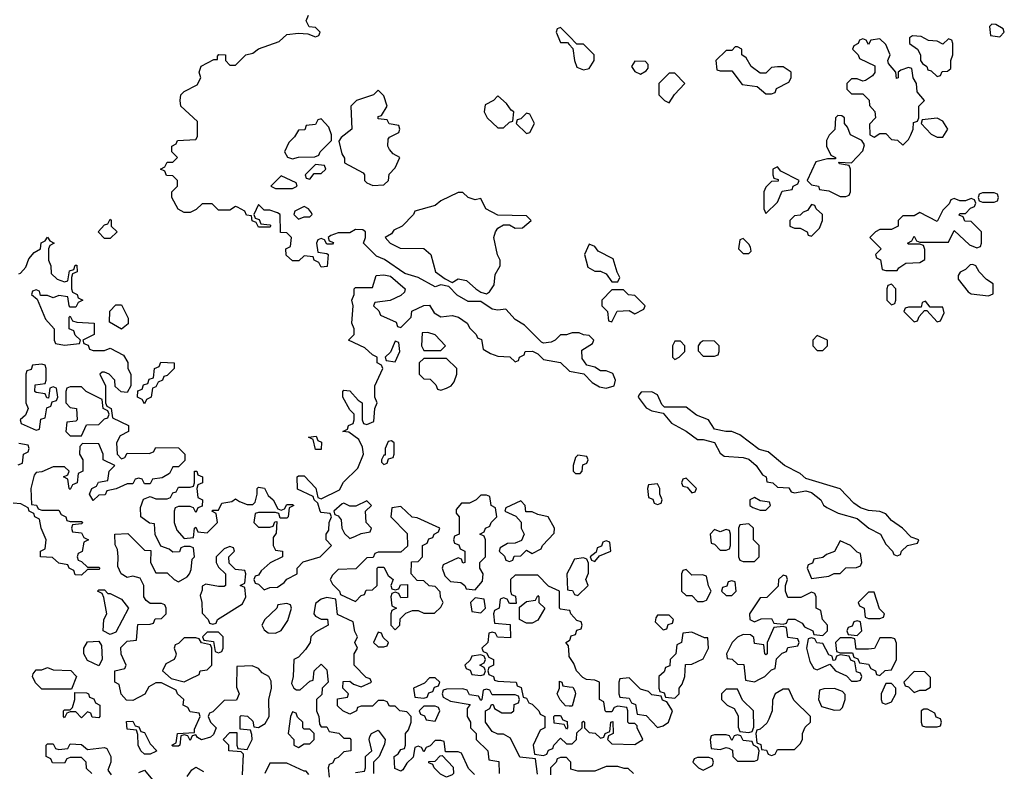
# Model space of a CAD drawing. Header units: inches. Extents: x 2701622 to 2964296, y 496201 to 720542.
# Tile 198 of 256: x 2798073 to 2801526, y 693478 to 696114. Entities that reach past the tile are written whole.
import ezdxf

# ---------------------------------------------------------------- set-up
doc = ezdxf.new("R2010")
doc.units = ezdxf.units.IN
doc.header["$MEASUREMENT"] = 0
doc.layers.add('C7699', color=7, linetype='Continuous')
doc.layers.add('C8609', color=7, linetype='Continuous')

msp = doc.modelspace()

# ---------------------------------------------------------------- linework, layer by layer
at = {"layer": 'C7699', "color": 4, "elevation": 4}
for points in [[(2800000, 695012), (2799990, 695008.7), (2799970, 695008.7), (2799950.7, 694989.3), (2799936.8, 694983.2), (2799910, 694979.3), (2799902.5, 694982.5), (2799842.7, 695042.7), (2799810, 695062), (2799778, 695098), (2799750, 695095.3), (2799730, 695099), (2799690, 695125.2), (2799645.1, 695125.1), (2799607.6, 695147.6), (2799578, 695178), (2799550, 695184), (2799530, 695177.2), (2799470, 695209.3), (2799423.7, 695223.7), (2799352.3, 695272.3), (2799324.5, 695284.5), (2799278, 695330), (2799286, 695350), (2799286, 695370), (2799276.4, 695376.4), (2799250, 695378), (2799230, 695366), (2799190, 695366), (2799163.6, 695356.4), (2799154, 695350), (2799158, 695338), (2799172.7, 695332.7), (2799170, 695326), (2799150, 695326), (2799142, 695342), (2799130, 695346), (2799118, 695342), (2799114, 695330), (2799118, 695298), (2799150, 695294), (2799154, 695290), (2799151.6, 695248.4), (2799130, 695246), (2799122, 695262), (2799106, 695270), (2799102, 695282), (2799070, 695286), (2799052, 695268), (2799030, 695268), (2799007.3, 695287.3), (2799006, 695310), (2799022, 695318), (2799026, 695350), (2799010, 695366), (2798987.3, 695367.3), (2798986, 695430), (2798976.4, 695436.4), (2798950, 695446), (2798930, 695446), (2798910, 695466), (2798894, 695430), (2798898, 695418), (2798912.7, 695412.7), (2798918, 695398), (2798950, 695394), (2798954, 695390), (2798950, 695386), (2798910, 695386), (2798902, 695402), (2798888.4, 695408.4), (2798886, 695426), (2798868, 695428), (2798862, 695442), (2798836.4, 695456.4), (2798830, 695458), (2798810, 695446), (2798770, 695446), (2798747.3, 695467.3), (2798712.7, 695467.3), (2798692, 695448), (2798670, 695438), (2798650, 695438), (2798628.9, 695448.9), (2798606, 695490), (2798606, 695510), (2798626, 695530), (2798626, 695550), (2798610, 695566), (2798587.3, 695567.3), (2798582, 695582), (2798566, 695590), (2798582, 695598), (2798590, 695614), (2798610, 695614), (2798626, 695630), (2798606, 695650), (2798606, 695670), (2798622, 695678), (2798626, 695690), (2798690, 695694), (2798696.4, 695703.6), (2798696.4, 695756.4), (2798638, 695810), (2798635.3, 695830), (2798638, 695850), (2798650, 695862), (2798695.3, 695884.7), (2798708, 695910), (2798702, 695930), (2798708.9, 695951.1), (2798754, 695974), (2798766, 695974), (2798766, 695986), (2798771.6, 695991.6), (2798794, 695990), (2798794, 695970), (2798810, 695954), (2798830, 695954), (2798866, 695990), (2798890, 695996), (2798910, 696011), (2798983.1, 696036.9), (2799010, 696062), (2799050, 696066), (2799083.6, 696063.6), (2799110, 696054), (2799122, 696058), (2799126, 696070), (2799110, 696086), (2799088, 696088), (2799078, 696110), (2799086, 696130)], [(2800000, 696055.3), (2799970, 696086), (2799958, 696082), (2799954, 696070), (2799970, 696034), (2799994, 696034), (2800000, 696027.1)], [(2798070, 695222), (2798075.3, 695224.7), (2798094, 695246), (2798104.7, 695275.3), (2798123.1, 695296.9), (2798146, 695310), (2798148.4, 695331.6), (2798162, 695338), (2798170, 695351.3), (2798178, 695338), (2798194, 695330), (2798178, 695322), (2798174, 695310), (2798174, 695270), (2798182, 695250), (2798183.6, 695223.6), (2798203.6, 695203.6), (2798230, 695194), (2798242, 695198), (2798247.3, 695232.7), (2798262, 695238), (2798267.3, 695252.7), (2798272.7, 695252.7), (2798274, 695230), (2798258, 695222), (2798254, 695210), (2798254, 695170), (2798258, 695158), (2798274, 695150), (2798278, 695138), (2798294, 695130), (2798278, 695122), (2798270, 695106), (2798250, 695106), (2798246, 695110), (2798242, 695142), (2798210, 695146), (2798190, 695138), (2798170, 695146), (2798146, 695146), (2798142, 695162), (2798130, 695166), (2798118, 695162), (2798114, 695150), (2798134, 695134), (2798163.6, 695063.6), (2798194, 695030), (2798194, 694990), (2798198, 694978), (2798230, 694972), (2798282, 694978), (2798286, 694990), (2798267.3, 695007.3), (2798262, 695022), (2798246, 695030), (2798246, 695070), (2798250, 695074), (2798258, 695058), (2798272.7, 695052.7), (2798334, 695050), (2798334, 695010), (2798294, 694990), (2798298, 694978), (2798312.7, 694972.7), (2798318, 694958), (2798330, 694954), (2798370, 694954), (2798390, 694962), (2798436.9, 694936.9), (2798452, 694912), (2798452, 694890), (2798462, 694870), (2798462, 694830), (2798450, 694806), (2798428.4, 694808.4), (2798407.3, 694827.3), (2798406, 694850), (2798386, 694870), (2798370, 694878), (2798362, 694878), (2798354, 694870), (2798374, 694830), (2798374, 694770), (2798378, 694758), (2798394, 694750), (2798398, 694718), (2798454, 694690), (2798454, 694670), (2798425.4, 694654.6), (2798412, 694630), (2798414, 694590), (2798430, 694574), (2798442, 694578), (2798450, 694594), (2798527.3, 694592.7), (2798542, 694598), (2798550, 694614), (2798630, 694612), (2798652, 694590), (2798652, 694568), (2798630, 694546), (2798610, 694546), (2798598, 694522), (2798572.7, 694507.3), (2798538, 694502), (2798530, 694486), (2798510, 694486), (2798502, 694502), (2798490, 694506), (2798478, 694502), (2798470, 694486), (2798450, 694486), (2798411.6, 694468.4), (2798378, 694462), (2798372.7, 694447.3), (2798350, 694446), (2798330, 694428), (2798318, 694450), (2798326, 694470), (2798342, 694478), (2798348.7, 694491.3), (2798382, 694498), (2798386, 694530), (2798406, 694550), (2798366, 694570), (2798366, 694590), (2798350, 694626), (2798292.7, 694627.3), (2798283.6, 694616.4), (2798282, 694590), (2798294, 694570), (2798294, 694530), (2798278, 694522), (2798274, 694490), (2798258, 694482), (2798250, 694466), (2798246, 694470), (2798242, 694502), (2798226, 694510), (2798242, 694518), (2798246, 694530), (2798230, 694546), (2798190, 694546), (2798150, 694528), (2798130, 694526), (2798123.6, 694516.4), (2798111.3, 694470), (2798114, 694414), (2798131.6, 694411.6), (2798138, 694398), (2798150, 694394), (2798210, 694394), (2798218, 694378), (2798234, 694370), (2798238, 694358), (2798250, 694354), (2798290, 694354), (2798294, 694350), (2798290, 694346), (2798258, 694342), (2798254, 694330), (2798258, 694318), (2798290, 694314), (2798298, 694298), (2798314, 694290), (2798298, 694282), (2798291.6, 694248.4), (2798278, 694242), (2798274, 694230), (2798278, 694218), (2798290, 694214), (2798310, 694194), (2798350, 694194), (2798354, 694190), (2798350, 694186), (2798310, 694186), (2798290, 694166), (2798267.3, 694167.3), (2798262, 694182), (2798246, 694190), (2798242, 694202), (2798210, 694208), (2798187.3, 694227.3), (2798146, 694230), (2798146, 694250), (2798162, 694258), (2798166, 694290), (2798148, 694330), (2798142, 694362), (2798126, 694370), (2798122, 694382), (2798106, 694390), (2798102, 694402), (2798076.4, 694416.4), (2798050, 694418)], [(2798854.6, 693465.4), (2798858, 693538), (2798850, 693546), (2798806, 693550), (2798806, 693570), (2798786, 693590), (2798810, 693614), (2798834, 693614), (2798834, 693570), (2798838, 693558), (2798870, 693554), (2798888, 693590), (2798887.3, 693607.3), (2798882, 693622), (2798846, 693626), (2798846, 693670), (2798850, 693674), (2798871.6, 693671.6), (2798890, 693654), (2798894, 693634), (2798910, 693632), (2798934, 693646), (2798948, 693670), (2798946, 693730), (2798955.3, 693770), (2798954.6, 693794.6), (2798946, 693810), (2798923.1, 693823.1), (2798910, 693838), (2798888.4, 693848.4), (2798834, 693846), (2798832.7, 693772.7), (2798842, 693750), (2798832.7, 693727.3), (2798790, 693726), (2798750, 693686), (2798738, 693682), (2798734, 693670), (2798742, 693650), (2798762, 693630), (2798752.7, 693607.3), (2798742, 693598), (2798710, 693588.7), (2798696.4, 693596.4), (2798690, 693606), (2798678, 693602), (2798670, 693586), (2798662, 693602), (2798650, 693606), (2798638, 693602), (2798634, 693570), (2798630, 693566), (2798610, 693566), (2798606, 693570), (2798622, 693578), (2798626, 693610), (2798686, 693614), (2798686, 693626), (2798706, 693670), (2798702, 693682), (2798670, 693686), (2798662, 693702), (2798646, 693710), (2798648, 693730), (2798626, 693750), (2798622, 693762), (2798570, 693788), (2798550, 693788), (2798525.4, 693774.6), (2798511.1, 693748.9), (2798470, 693726), (2798447.3, 693727.3), (2798428.4, 693748.4), (2798422, 693782), (2798406, 693790), (2798406, 693830), (2798442, 693838), (2798446, 693850), (2798428.4, 693888.4), (2798427.3, 693912.7), (2798450, 693934), (2798482, 693938), (2798487.3, 693992.7), (2798530, 693994), (2798542, 693998), (2798547.3, 694012.7), (2798570, 694014), (2798586, 694030), (2798586, 694050), (2798582, 694062), (2798570, 694066), (2798530, 694066), (2798516.4, 694076.4), (2798508, 694090), (2798508, 694130), (2798495.3, 694155.3), (2798470, 694162), (2798450, 694158), (2798428, 694170), (2798416.4, 694196.4), (2798418, 694230), (2798415.3, 694255.3), (2798407.3, 694272.7), (2798406, 694310), (2798451.6, 694311.6), (2798510, 694254), (2798532.7, 694252.7), (2798532, 694210), (2798550, 694174), (2798590, 694174), (2798614, 694150), (2798630, 694142), (2798660.4, 694159.6), (2798668, 694170), (2798674.6, 694185.4), (2798678, 694222), (2798686, 694230), (2798682, 694262), (2798670, 694266), (2798650, 694266), (2798638, 694262), (2798632.7, 694247.3), (2798610, 694246), (2798596.4, 694256.4), (2798567.3, 694267.3), (2798548.4, 694308.4), (2798546, 694346), (2798528.4, 694348.4), (2798498, 694370), (2798496.4, 694403.6), (2798507.3, 694432.7), (2798530, 694442), (2798550, 694434), (2798590, 694434), (2798602, 694438), (2798610, 694454), (2798622, 694458), (2798630, 694474), (2798670, 694474), (2798682, 694478), (2798686, 694490), (2798686, 694530), (2798694, 694530), (2798698, 694518), (2798714, 694510), (2798714, 694490), (2798698, 694482), (2798694, 694470), (2798698, 694438), (2798714, 694430), (2798712.7, 694407.3), (2798698, 694402), (2798690, 694386), (2798682, 694402), (2798670, 694406), (2798630, 694406), (2798618, 694402), (2798614, 694390), (2798614, 694350), (2798623.6, 694323.6), (2798650, 694294), (2798682, 694298), (2798686, 694330), (2798690, 694334), (2798698, 694318), (2798730, 694314), (2798766, 694350), (2798762, 694382), (2798746, 694390), (2798750, 694394), (2798770, 694394), (2798782, 694418), (2798816.4, 694423.6), (2798830, 694434), (2798843.6, 694423.6), (2798870, 694414), (2798890, 694414), (2798898, 694422), (2798906, 694450), (2798906, 694470), (2798910, 694474), (2798931.1, 694471.1), (2798944.7, 694444.7), (2798962, 694430), (2798978, 694398), (2798990, 694394), (2799002, 694398), (2799010, 694414), (2799030, 694414), (2799034, 694410), (2799018, 694402), (2799014, 694370), (2799010, 694366), (2798986, 694366), (2798982, 694382), (2798970, 694386), (2798910, 694386), (2798898, 694382), (2798894, 694350), (2798910, 694334), (2798950, 694334), (2798962, 694338), (2798967.3, 694352.7), (2798974, 694354), (2798972.7, 694312.7), (2798962, 694298), (2798962, 694270), (2798970, 694254), (2798994, 694250), (2798994, 694230), (2798951.1, 694208.9), (2798919.6, 694180.4), (2798910, 694166), (2798898, 694162), (2798894, 694150), (2798898, 694138), (2798910, 694134), (2798930, 694114), (2798950, 694122), (2798976.4, 694123.6), (2799000.4, 694139.6), (2799010, 694152), (2799046, 694170), (2799046, 694190), (2799067.3, 694212.7), (2799126, 694230), (2799166, 694270), (2799148, 694290), (2799148, 694310), (2799156.4, 694323.6), (2799158, 694350), (2799166, 694370), (2799162, 694382), (2799130, 694386), (2799126, 694390), (2799118, 694418), (2799106, 694430), (2799102, 694442), (2799047.3, 694467.3), (2799046, 694510), (2799050, 694514), (2799070, 694514), (2799110.9, 694470.9), (2799118, 694438), (2799130, 694434), (2799194.6, 694465.4), (2799208.7, 694491.3), (2799258.9, 694541.1), (2799279, 694590), (2799274.6, 694614.6), (2799262, 694642), (2799227.3, 694667.3), (2799206, 694670), (2799222, 694678), (2799226, 694690), (2799242, 694698), (2799246, 694710), (2799246, 694730), (2799230, 694746), (2799206, 694790), (2799206, 694810), (2799210, 694814), (2799230, 694812), (2799259.6, 694779.6), (2799274, 694770), (2799274, 694710), (2799278, 694698), (2799290, 694694), (2799315.3, 694704.7), (2799318, 694750), (2799326, 694770), (2799318, 694790), (2799318, 694830), (2799346, 694890), (2799342, 694902), (2799326, 694910), (2799326, 694930), (2799310, 694938), (2799283.1, 694963.1), (2799226, 694990), (2799246, 695010), (2799246, 695030), (2799238, 695050), (2799242, 695110), (2799238, 695130), (2799246, 695150), (2799246, 695170), (2799250, 695174), (2799310, 695174), (2799323.1, 695216.9), (2799350, 695218.8), (2799373.7, 695213.7), (2799424.7, 695170), (2799422, 695158), (2799410, 695146), (2799371.6, 695128.4), (2799318, 695122), (2799314, 695110), (2799332.7, 695092.7), (2799338, 695078), (2799392.7, 695052.7), (2799398, 695038), (2799410, 695034), (2799446, 695070), (2799448.4, 695091.6), (2799490, 695111.3), (2799510, 695112), (2799526, 695086), (2799550, 695072), (2799590, 695076), (2799612, 695070), (2799642, 695050), (2799651.6, 695031.6), (2799674, 695010), (2799678, 694998), (2799692.7, 694992.7), (2799698, 694958), (2799723.6, 694943.6), (2799750, 694934), (2799791.6, 694931.6), (2799810, 694914), (2799822, 694918), (2799826, 694930), (2799842, 694938), (2799846, 694950), (2799870.9, 694950.9), (2799890, 694942), (2799910, 694922), (2799970, 694912), (2800000, 694882)], [(2798067.3, 694552.7), (2798082, 694558), (2798086, 694590), (2798102, 694598), (2798106, 694610), (2798102, 694622), (2798070, 694628)], [(2800000, 694042.2), (2799970, 694046), (2799966, 694050), (2799966, 694110), (2799927.3, 694127.3), (2799890, 694166), (2799810, 694166), (2799794, 694150), (2799794, 694110), (2799798, 694098), (2799811.6, 694091.6), (2799814, 694066), (2799790, 694066), (2799782, 694082), (2799770, 694086), (2799758, 694082), (2799754, 694050), (2799738, 694042), (2799734, 694030), (2799738, 693998), (2799792.7, 693992.7), (2799794, 693946), (2799748, 693948), (2799742, 693962), (2799730, 693966), (2799718, 693962), (2799714, 693930), (2799694, 693910), (2799698, 693898), (2799710, 693894), (2799718, 693878), (2799734, 693870), (2799734, 693850), (2799718, 693842), (2799714, 693830), (2799718, 693818), (2799734, 693810), (2799738, 693798), (2799750, 693794), (2799814, 693790), (2799818, 693778), (2799831.6, 693771.6), (2799838, 693738), (2799850, 693734), (2799858, 693718), (2799870, 693714), (2799894, 693690), (2799898, 693678), (2799914, 693670), (2799914, 693630), (2799898, 693622), (2799874, 693570), (2799878, 693538), (2799910, 693534), (2799922, 693538), (2799927.3, 693552.7), (2799942, 693558), (2799946, 693570), (2799970, 693594), (2799990, 693574), (2800000, 693574)], [(2800000, 694186), (2799992, 694170), (2799994, 694114), (2800000, 694113.2)], [(2799667.3, 693467.3), (2799647.3, 693487.3), (2799622, 693542), (2799610, 693546), (2799566, 693546), (2799562, 693582), (2799550, 693586), (2799530, 693586), (2799512.7, 693567.3), (2799498, 693562), (2799490, 693546), (2799482, 693562), (2799470, 693566), (2799458, 693562), (2799452.7, 693527.3), (2799430, 693506), (2799416.9, 693483.1), (2799410, 693478), (2799388.4, 693488.4), (2799386, 693530), (2799400.4, 693539.6), (2799410, 693554), (2799422, 693558), (2799426, 693570), (2799426, 693610), (2799436.4, 693623.6), (2799446, 693650), (2799446, 693670), (2799430, 693686), (2799406, 693690), (2799390, 693706), (2799370, 693706), (2799362, 693722), (2799350, 693726), (2799330, 693726), (2799310, 693706), (2799270, 693706), (2799258, 693702), (2799254, 693690), (2799230, 693678), (2799206, 693690), (2799187.3, 693707.3), (2799187.3, 693732.7), (2799222, 693738), (2799226, 693750), (2799206, 693770), (2799207.3, 693792.7), (2799230, 693794), (2799243.6, 693783.6), (2799270, 693774), (2799306, 693790), (2799302, 693802), (2799287.3, 693807.3), (2799246, 693850), (2799246, 693890), (2799258, 693910), (2799248, 693930), (2799258, 693950), (2799248.4, 693968.4), (2799242, 694002), (2799187.3, 694027.3), (2799182, 694082), (2799150, 694088), (2799130, 694082), (2799110, 694066), (2799104.7, 694030), (2799110, 694022), (2799130, 694012), (2799152, 694012), (2799154, 693990), (2799110, 693966), (2799094, 693950), (2799092, 693930), (2799074.8, 693905.2), (2799050, 693878), (2799034, 693870), (2799032, 693810), (2799025.4, 693785.4), (2799034, 693770), (2799043.6, 693763.6), (2799056.4, 693763.6), (2799090, 693794), (2799102, 693798), (2799106, 693830), (2799130, 693854), (2799150, 693834), (2799154, 693790), (2799134, 693770), (2799132.7, 693747.3), (2799114, 693730), (2799114, 693690), (2799122, 693670), (2799123.6, 693643.6), (2799130, 693634), (2799150, 693634), (2799158, 693618), (2799191.6, 693611.6), (2799210, 693594), (2799230, 693594), (2799234, 693590), (2799234, 693550), (2799210, 693546), (2799190, 693526), (2799178, 693522), (2799170, 693506), (2799158, 693502), (2799154, 693490), (2799158, 693458)], [(2800000, 693886.7), (2799998, 693918), (2799988, 693930), (2800000, 693936.9)], [(2800000, 693706.6), (2799987.3, 693707.3), (2799968.4, 693728.4), (2799958, 693750), (2799966, 693770), (2799966, 693794), (2799974, 693790), (2799978, 693778), (2800000, 693774.6)], [(2799888.4, 693468.4), (2799882, 693522), (2799827.3, 693527.3), (2799794.6, 693594.6), (2799770, 693608), (2799750, 693608), (2799730, 693618), (2799706, 693650), (2799706, 693690), (2799722, 693698), (2799727.3, 693712.7), (2799732.7, 693712.7), (2799738, 693698), (2799763.6, 693683.6), (2799796.4, 693683.6), (2799806, 693690), (2799807.3, 693712.7), (2799822, 693718), (2799826, 693730), (2799822, 693742), (2799810, 693746), (2799730, 693746), (2799722, 693762), (2799710, 693766), (2799698, 693762), (2799694, 693730), (2799690, 693726), (2799682, 693742), (2799650, 693746), (2799642, 693762), (2799627.3, 693767.3), (2799570, 693766), (2799558, 693762), (2799554, 693750), (2799558, 693738), (2799583.6, 693723.6), (2799652.7, 693712.7), (2799642, 693698), (2799642, 693670), (2799654, 693650), (2799654, 693630), (2799674, 693610), (2799674, 693590), (2799714, 693550), (2799718, 693518), (2799752.7, 693512.7), (2799754, 693470)], [(2799250, 693474), (2799282, 693478), (2799286, 693490), (2799286, 693530), (2799308, 693550), (2799298, 693590), (2799300.4, 693599.6), (2799306, 693610), (2799330, 693622), (2799354, 693590), (2799352.7, 693572.7), (2799334, 693530), (2799314, 693510), (2799314, 693470)], [(2798326, 693470), (2798307.3, 693487.3), (2798306, 693510), (2798290, 693526), (2798250, 693526), (2798238, 693522), (2798230, 693506), (2798187.3, 693507.3), (2798182, 693522), (2798166, 693530), (2798166, 693570), (2798170, 693574), (2798190, 693574), (2798198, 693558), (2798210, 693554), (2798242, 693558), (2798250, 693574), (2798290, 693572), (2798310, 693554), (2798370, 693562), (2798378, 693558), (2798392, 693530), (2798392, 693510), (2798382, 693482), (2798394, 693466)], [(2799087.3, 693467.3), (2799078, 693478), (2799070, 693478), (2799010, 693506), (2798950, 693506), (2798932, 693470)], [(2800000, 693516), (2799990, 693526), (2799970, 693526), (2799958, 693522), (2799954, 693510), (2799934, 693490), (2799934, 693466)], [(2798490, 693474), (2798510, 693482), (2798550, 693434)], [(2798660.4, 693459.6), (2798676.4, 693483.6), (2798690, 693492), (2798716.9, 693476.9)]]:
    msp.add_lwpolyline(points, dxfattribs=at)
for points in [[(2799330, 695866), (2799314, 695850), (2799254, 695830), (2799234, 695810), (2799238, 695730), (2799199.6, 695700.4), (2799192, 695688), (2799202.8, 695642.8), (2799211.6, 695628.4), (2799211.6, 695611.6), (2799276.9, 695576.9), (2799282, 695570), (2799282, 695550), (2799290, 695542), (2799311.6, 695531.6), (2799350, 695534), (2799366, 695550), (2799368.4, 695571.6), (2799390, 695594), (2799406, 695630), (2799383.1, 695643.1), (2799370, 695658), (2799364, 695670), (2799365.2, 695694.8), (2799370, 695702), (2799402, 695718), (2799406, 695730), (2799402, 695742), (2799368.7, 695748.7), (2799362, 695762), (2799330, 695766), (2799330, 695774), (2799342, 695778), (2799362, 695810), (2799350, 695846)], [(2799750, 695846), (2799734, 695830), (2799705.4, 695814.6), (2799702, 695790), (2799712, 695770), (2799750, 695734), (2799770, 695734), (2799790, 695754), (2799802, 695758), (2799806, 695790), (2799796.4, 695796.4), (2799780.2, 695820.2)], [(2799850, 695786), (2799830, 695766), (2799818, 695762), (2799814, 695750), (2799850, 695714), (2799862, 695718), (2799878, 695750), (2799862, 695782)], [(2799130, 695766), (2799118, 695762), (2799110, 695746), (2799078, 695742), (2799072.7, 695727.3), (2799050, 695726), (2799036.9, 695703.1), (2799016.9, 695683.1), (2799002, 695650), (2799011.6, 695631.6), (2799030, 695626), (2799050, 695631.3), (2799107.3, 695632.7), (2799122, 695638), (2799126, 695650), (2799166, 695690), (2799166, 695710), (2799156.4, 695736.4)], [(2799110, 695606), (2799074, 695570), (2799078, 695558), (2799090, 695554), (2799106, 695574), (2799130, 695574), (2799146, 695590), (2799142, 695602)], [(2798990, 695566), (2798954, 695530), (2798970, 695522), (2799030, 695522), (2799046, 695530), (2799042, 695542)], [(2799610, 695508), (2799550, 695478), (2799530, 695462), (2799458, 695442), (2799454, 695430), (2799414, 695390), (2799384.7, 695375.3), (2799376.9, 695363.1), (2799354, 695350), (2799372, 695330), (2799407.3, 695312.7), (2799490, 695311.3), (2799514.8, 695290), (2799531.3, 695230), (2799564.7, 695204.7), (2799590, 695192), (2799610, 695204.7), (2799639.6, 695199.6), (2799672, 695170), (2799690, 695158), (2799710, 695152), (2799720.4, 695159.6), (2799736.4, 695183.6), (2799740.4, 695219.6), (2799758, 695250), (2799758, 695270), (2799748.9, 695288.9), (2799735.3, 695350), (2799742, 695370), (2799750, 695382), (2799770, 695394), (2799790, 695394), (2799810, 695382), (2799836.4, 695383.6), (2799866, 695410), (2799850, 695426), (2799750, 695428), (2799708, 695450), (2799690, 695486), (2799670, 695482), (2799646, 695490), (2799627.3, 695507.3)], [(2799070, 695458), (2799038, 695442), (2799034, 695430), (2799050, 695414), (2799070, 695422), (2799090, 695422), (2799098, 695430), (2799096.4, 695436.4), (2799086, 695450)], [(2798370, 695346), (2798348, 695370), (2798370, 695394), (2798382, 695398), (2798390, 695414), (2798394, 695410), (2798394, 695390), (2798414, 695370), (2798390, 695346)], [(2798430, 695028), (2798387.3, 695052.7), (2798388.4, 695091.6), (2798410, 695114), (2798430, 695114), (2798452.7, 695067.3), (2798452.7, 695047.3)], [(2799503.6, 695016.4), (2799484.7, 695015.3), (2799482, 694970), (2799490, 694954), (2799550, 694954), (2799566, 694970), (2799530, 695008)], [(2799390, 694986), (2799372.7, 694947.3), (2799354, 694930), (2799358, 694918), (2799390, 694914), (2799406, 694950), (2799402, 694982)], [(2798510, 694766), (2798502, 694782), (2798486, 694790), (2798487.3, 694812.7), (2798502, 694818), (2798507.3, 694832.7), (2798522, 694838), (2798527.3, 694852.7), (2798542, 694858), (2798546, 694890), (2798562, 694898), (2798567.3, 694912.7), (2798614, 694910), (2798614, 694890), (2798590, 694866), (2798578, 694862), (2798574, 694850), (2798558, 694842), (2798550, 694826), (2798538, 694822), (2798534, 694790), (2798518, 694782)], [(2799570, 694926), (2799490, 694926), (2799474, 694910), (2799474, 694870), (2799490, 694854), (2799512.7, 694852.7), (2799532.7, 694832.7), (2799538, 694818), (2799550, 694814), (2799570, 694822), (2799586, 694830), (2799596.4, 694843.6), (2799606, 694870), (2799606, 694890)], [(2798150, 694906), (2798118, 694902), (2798112.7, 694887.3), (2798098, 694882), (2798094, 694870), (2798094, 694770), (2798102, 694750), (2798092.7, 694727.3), (2798074, 694710), (2798078, 694698), (2798130, 694674), (2798142, 694678), (2798147.3, 694712.7), (2798162, 694718), (2798167.3, 694752.7), (2798182, 694758), (2798186, 694774), (2798202, 694778), (2798206, 694790), (2798202, 694822), (2798190, 694826), (2798178, 694822), (2798174, 694786), (2798167.3, 694787.3), (2798162, 694802), (2798130, 694806), (2798126, 694810), (2798127.3, 694832.7), (2798162, 694838), (2798166, 694850), (2798166, 694890), (2798162, 694902)], [(2798290, 694826), (2798250, 694826), (2798238, 694822), (2798234, 694810), (2798234, 694770), (2798250, 694754), (2798272, 694750), (2798274, 694710), (2798270, 694706), (2798238, 694702), (2798234, 694670), (2798250, 694654), (2798290, 694654), (2798307.3, 694692.7), (2798350, 694694), (2798370, 694714), (2798382, 694718), (2798386, 694730), (2798382, 694742), (2798366, 694750), (2798362, 694782), (2798306, 694810)], [(2799110, 694606), (2799102, 694642), (2799086, 694650), (2799112.7, 694652.7), (2799118, 694638), (2799131.6, 694631.6), (2799130, 694606)], [(2799376.4, 694636.4), (2799365.4, 694634.6), (2799354, 694610), (2799354, 694586), (2799350, 694586), (2799342, 694570), (2799342, 694562), (2799350, 694554), (2799362, 694558), (2799366, 694574), (2799382, 694578), (2799386, 694590), (2799386, 694630)], [(2799710, 694446), (2799690, 694446), (2799674, 694430), (2799650, 694418), (2799622, 694418), (2799603.6, 694396.4), (2799603.6, 694383.6), (2799614, 694370), (2799614, 694310), (2799598, 694302), (2799594, 694290), (2799598, 694278), (2799612.7, 694272.7), (2799618, 694258), (2799634, 694250), (2799634, 694210), (2799627.3, 694207.3), (2799622, 694222), (2799610, 694226), (2799558, 694202), (2799554, 694190), (2799563.6, 694163.6), (2799583.6, 694143.6), (2799619.6, 694139.6), (2799634, 694130), (2799638, 694118), (2799670, 694114), (2799695.3, 694144.7), (2799698, 694170), (2799686, 694190), (2799686, 694210), (2799706, 694230), (2799706, 694290), (2799702, 694302), (2799686, 694310), (2799702, 694318), (2799706, 694330), (2799722, 694338), (2799726, 694350), (2799746, 694370), (2799742, 694402), (2799726, 694410), (2799722, 694442)], [(2799410, 694406), (2799378, 694402), (2799374, 694370), (2799431.6, 694311.6), (2799432.7, 694267.3), (2799410, 694246), (2799330, 694246), (2799318, 694242), (2799312.7, 694227.3), (2799290, 694226), (2799251.6, 694188.4), (2799190, 694186), (2799170, 694166), (2799162, 694150), (2799170, 694134), (2799194, 694110), (2799198, 694098), (2799250, 694074), (2799270, 694094), (2799282, 694098), (2799287.3, 694112.7), (2799310, 694114), (2799326, 694130), (2799326, 694190), (2799330, 694194), (2799350, 694194), (2799364.7, 694164.7), (2799382, 694150), (2799374, 694130), (2799378, 694118), (2799390, 694114), (2799402, 694118), (2799408, 694132), (2799432.7, 694132.7), (2799432.7, 694087.3), (2799410, 694086), (2799402, 694102), (2799390, 694106), (2799378, 694102), (2799374, 694090), (2799378, 694058), (2799394, 694050), (2799378, 694042), (2799374, 694030), (2799374, 693990), (2799390, 693974), (2799406, 693990), (2799407.3, 694012.7), (2799427.3, 694032.7), (2799450, 694042), (2799470, 694042), (2799490, 694032), (2799527.3, 694032.7), (2799550, 694054), (2799558, 694070), (2799548.4, 694088.4), (2799547.3, 694107.3), (2799530, 694126), (2799508.4, 694128.4), (2799490, 694146), (2799467.3, 694147.3), (2799446, 694170), (2799447.3, 694212.7), (2799470, 694214), (2799486, 694230), (2799486, 694270), (2799502, 694278), (2799507.3, 694292.7), (2799522, 694298), (2799526, 694310), (2799542, 694318), (2799546, 694330), (2799467.3, 694367.3), (2799448.7, 694368.7)], [(2799290, 694426), (2799252, 694408), (2799230, 694408), (2799210, 694418), (2799203.6, 694416.4), (2799174, 694390), (2799178, 694378), (2799190, 694374), (2799199.6, 694359.6), (2799202, 694330), (2799211.6, 694311.6), (2799230, 694294), (2799250, 694302), (2799270, 694312), (2799302, 694318), (2799306, 694330), (2799288, 694350), (2799286, 694390), (2799306, 694410)], [(2799830, 694426), (2799778, 694402), (2799774, 694390), (2799812.7, 694372.7), (2799832, 694352), (2799832, 694330), (2799842, 694310), (2799832.7, 694287.3), (2799810, 694278), (2799783.6, 694276.4), (2799758, 694262), (2799754, 694250), (2799772.7, 694232.7), (2799778, 694218), (2799790, 694214), (2799802, 694218), (2799807.3, 694232.7), (2799830, 694234), (2799850, 694254), (2799870, 694242), (2799902, 694258), (2799906, 694270), (2799947.3, 694312.7), (2799948, 694330), (2799926, 694370), (2799890, 694378), (2799870, 694388), (2799847.3, 694387.3), (2799846, 694410)], [(2798810, 694266), (2798790, 694258), (2798762, 694230), (2798762, 694210), (2798770, 694194), (2798794, 694170), (2798794, 694130), (2798790, 694126), (2798770, 694126), (2798725.4, 694134.6), (2798712.7, 694127.3), (2798712.7, 694112.7), (2798705.4, 694094.6), (2798712, 694070), (2798712.7, 694032.7), (2798734, 694010), (2798738, 693998), (2798750, 693994), (2798762, 693998), (2798766, 694010), (2798854.6, 694065.4), (2798866, 694090), (2798862, 694122), (2798846, 694130), (2798862, 694138), (2798866, 694170), (2798862, 694182), (2798830, 694186), (2798807.3, 694207.3), (2798806, 694230), (2798826, 694250), (2798822, 694262)], [(2798382, 694102), (2798390, 694102), (2798430, 694082), (2798454, 694050), (2798410, 693966), (2798390, 693958), (2798366, 693970), (2798368, 694010), (2798378, 694030), (2798367.3, 694087.3), (2798362, 694102), (2798346, 694110), (2798350, 694114), (2798370, 694114)], [(2799670, 694086), (2799654, 694070), (2799658, 694038), (2799690, 694034), (2799706, 694050), (2799702, 694082)], [(2799850, 693998), (2799826, 694010), (2799826, 694054), (2799850, 694074), (2799882, 694078), (2799890, 694094), (2799894, 694090), (2799894, 694070), (2799914, 694050), (2799890, 694008), (2799870, 693998)], [(2799010, 694066), (2798978, 694062), (2798974, 694050), (2798932, 694010), (2798922, 693990), (2798930, 693974), (2798943.6, 693963.6), (2798970, 693962), (2798990, 693972), (2799013.6, 694006.4), (2799026, 694050), (2799022, 694062)], [(2798690, 693946), (2798650, 693946), (2798630, 693926), (2798618, 693922), (2798614, 693910), (2798622, 693890), (2798619.6, 693880.4), (2798614, 693870), (2798585.4, 693854.6), (2798574, 693830), (2798603.6, 693803.6), (2798650, 693792), (2798670, 693802), (2798702, 693818), (2798706, 693830), (2798730, 693834), (2798746, 693850), (2798746, 693910), (2798742, 693922), (2798710, 693928), (2798702, 693942)], [(2798770, 693966), (2798730, 693966), (2798714, 693950), (2798718, 693938), (2798752.7, 693932.7), (2798758, 693898), (2798770, 693894), (2798782, 693898), (2798786, 693910), (2798786, 693950)], [(2799330, 693966), (2799314, 693930), (2799330, 693914), (2799350, 693914), (2799362, 693918), (2799366, 693930), (2799347.3, 693947.3), (2799342, 693962)], [(2798350, 693848), (2798310, 693866), (2798298, 693890), (2798298, 693910), (2798310, 693932), (2798350, 693934), (2798359.6, 693919.6), (2798362, 693870)], [(2799690, 693886), (2799658, 693882), (2799652.7, 693867.3), (2799634, 693850), (2799638, 693838), (2799652.7, 693832.7), (2799658, 693818), (2799690, 693814), (2799702, 693818), (2799706, 693830), (2799702, 693842), (2799686, 693850), (2799702, 693858), (2799706, 693870), (2799702, 693882)], [(2798150, 693766), (2798128.4, 693788.4), (2798118, 693810), (2798120.4, 693819.6), (2798130, 693834), (2798150, 693834), (2798170, 693842), (2798190, 693834), (2798251.6, 693831.6), (2798272, 693810), (2798254, 693766), (2798250, 693766)], [(2799530, 693806), (2799510, 693806), (2799492.7, 693787.3), (2799454, 693770), (2799458, 693738), (2799490, 693734), (2799502, 693738), (2799507.3, 693752.7), (2799522, 693758), (2799527.3, 693772.7), (2799542, 693778), (2799546, 693790)], [(2798350, 693666), (2798327.3, 693667.3), (2798322, 693682), (2798310, 693686), (2798290, 693666), (2798270, 693686), (2798250, 693686), (2798238, 693682), (2798230, 693666), (2798226, 693670), (2798226, 693690), (2798230, 693694), (2798250, 693694), (2798258, 693702), (2798266, 693730), (2798266, 693754), (2798307.3, 693752.7), (2798314, 693750), (2798318, 693738), (2798332.7, 693732.7), (2798338, 693718), (2798354, 693710), (2798354, 693670)], [(2799530, 693706), (2799490, 693706), (2799474, 693690), (2799478, 693678), (2799492.7, 693672.7), (2799498, 693658), (2799530, 693654), (2799546, 693690), (2799542, 693702)], [(2799030, 693686), (2799022, 693670), (2799014, 693610), (2799034, 693590), (2799034, 693570), (2799050, 693562), (2799070, 693574), (2799090, 693574), (2799106, 693590), (2799106, 693610), (2799090, 693626), (2799070, 693626), (2799066, 693630), (2799066, 693650), (2799047.3, 693667.3), (2799042, 693682)], [(2799990, 693626), (2799982, 693642), (2799947.3, 693647.3), (2799946, 693670), (2799950, 693674), (2799970, 693674), (2799978, 693658), (2799992.7, 693652.7), (2799994, 693630)], [(2798510, 693538), (2798498, 693550), (2798488, 693570), (2798487.3, 693607.3), (2798482, 693622), (2798450, 693626), (2798447.3, 693652.7), (2798470, 693654), (2798478, 693638), (2798490, 693634), (2798498, 693618), (2798510, 693614), (2798530, 693574), (2798554, 693550), (2798550, 693548), (2798530, 693538)], [(2799570, 693458), (2799548.4, 693468.4), (2799526, 693490), (2799522, 693502), (2799507.3, 693507.3), (2799507.3, 693512.7), (2799530, 693514), (2799547.3, 693532.7), (2799554, 693534), (2799592.7, 693492.7), (2799594, 693470), (2799590, 693466)]]:
    msp.add_lwpolyline(points, close=True, dxfattribs=at)
at = {"layer": 'C8609', "color": 4, "elevation": 4}
for points in [[(2801482, 696098), (2801474, 696090), (2801478, 696058), (2801510, 696054), (2801526, 696070), (2801522, 696082), (2801496.4, 696096.4)], [(2801203.6, 696056.4), (2801194, 696050), (2801194, 696030), (2801222, 696010), (2801232, 695990), (2801232, 695970), (2801239.6, 695959.6), (2801254, 695950), (2801258, 695938), (2801270, 695934), (2801290, 695914), (2801302, 695918), (2801308.4, 695931.6), (2801327.3, 695932.7), (2801338, 695942), (2801338, 695970), (2801346, 695990), (2801346, 696030), (2801342, 696042), (2801330, 696046), (2801310, 696028), (2801290, 696038), (2801260.4, 696040.4), (2801234.6, 696054.6)], [(2800590, 696018), (2800582, 696018), (2800570, 696006), (2800550, 696006), (2800514, 695970), (2800518, 695938), (2800530, 695934), (2800570, 695934), (2800606.4, 695886.4), (2800659.6, 695879.6), (2800690, 695854), (2800710, 695854), (2800722, 695858), (2800727.3, 695872.7), (2800770, 695894), (2800778, 695910), (2800778, 695930), (2800750, 695948), (2800730, 695948), (2800710, 695946), (2800690, 695926), (2800670, 695926), (2800638, 695950), (2800620.4, 695980.4), (2800606, 695990), (2800606, 696010)], [(2801090, 696046), (2801058, 696042), (2801050, 696026), (2801042, 696042), (2801030, 696046), (2801018, 696042), (2801014, 696030), (2800998, 696022), (2800994, 696010), (2801014, 695990), (2801018, 695978), (2801072, 695952), (2801071.6, 695928.4), (2801063.6, 695916.4), (2801039.6, 695900.4), (2801030, 695898), (2801010, 695906), (2800990, 695906), (2800974, 695890), (2800974, 695870), (2800990, 695854), (2801030, 695854), (2801051.6, 695831.6), (2801052.7, 695812.7), (2801071.6, 695791.6), (2801074, 695770), (2801052.7, 695747.3), (2801054, 695710), (2801070, 695702), (2801090, 695714), (2801110, 695714), (2801130, 695694), (2801151.6, 695691.6), (2801170, 695674), (2801190, 695694), (2801198, 695710), (2801206, 695730), (2801207.3, 695752.7), (2801222, 695758), (2801226, 695770), (2801226, 695810), (2801246, 695830), (2801220.4, 695860.4), (2801218, 695890), (2801206, 695910), (2801202, 695942), (2801190, 695946), (2801163.6, 695936.4), (2801154, 695930), (2801154, 695910), (2801147.3, 695907.3), (2801146, 695930), (2801120.4, 695960.4), (2801118, 695970), (2801126, 695990), (2801110, 696026)], [(2800230, 695968), (2800218, 695950), (2800230, 695932), (2800250, 695922), (2800270, 695934), (2800276.4, 695943.6), (2800276.4, 695956.4), (2800267.3, 695967.3)], [(2800370, 695926), (2800350, 695926), (2800314, 695890), (2800314, 695850), (2800334, 695830), (2800350, 695822), (2800368.7, 695851.3), (2800406, 695890)], [(2800942, 695778), (2800934, 695770), (2800931.6, 695728.4), (2800911.6, 695708.4), (2800902, 695690), (2800902, 695670), (2800918, 695638), (2800934, 695630), (2800934, 695626), (2800906, 695626), (2800865.4, 695614.6), (2800834, 695550), (2800850, 695534), (2800874, 695530), (2800878, 695518), (2800910, 695514), (2800950, 695494), (2800970, 695494), (2800982, 695498), (2800986, 695510), (2800986, 695590), (2800982, 695602), (2800948.4, 695608.4), (2800946, 695614), (2800990, 695612), (2801030, 695654), (2801035.3, 695675.3), (2801026, 695690), (2800986, 695710), (2800976.4, 695736.4), (2800966, 695750), (2800966, 695770), (2800956.4, 695776.4)], [(2801290, 695768), (2801238, 695762), (2801234, 695750), (2801270, 695712), (2801290, 695702), (2801310, 695702), (2801328, 695730), (2801310, 695758)], [(2800730, 695598), (2800714, 695590), (2800714, 695570), (2800718, 695558), (2800732.7, 695552.7), (2800732.7, 695547.3), (2800710, 695546), (2800690, 695526), (2800682, 695510), (2800682, 695450), (2800690, 695434), (2800730, 695474), (2800747.3, 695512.7), (2800782, 695518), (2800786, 695530), (2800802, 695538), (2800806, 695550), (2800742, 695582)], [(2801490, 695506), (2801450, 695506), (2801438, 695502), (2801434, 695490), (2801438, 695478), (2801450, 695474), (2801490, 695474), (2801502, 695478), (2801506, 695490), (2801502, 695502)], [(2800850, 695466), (2800835.3, 695444.7), (2800821, 695439), (2800810, 695428), (2800790, 695426), (2800774, 695410), (2800774, 695390), (2800790, 695382), (2800810, 695382), (2800834, 695370), (2800838, 695358), (2800850, 695354), (2800878, 695382), (2800888, 695410), (2800888, 695430), (2800866, 695450), (2800862, 695462)], [(2801410, 695486), (2801390, 695478), (2801370, 695478), (2801350, 695486), (2801338, 695482), (2801332.7, 695467.3), (2801310, 695446), (2801290, 695406), (2801230, 695438), (2801210, 695426), (2801170, 695426), (2801154, 695410), (2801154, 695390), (2801130, 695378), (2801090, 695378), (2801074, 695370), (2801054, 695350), (2801094, 695310), (2801074, 695290), (2801078, 695278), (2801091.6, 695271.6), (2801098, 695238), (2801110, 695234), (2801150, 695234), (2801156.4, 695243.6), (2801180.4, 695259.6), (2801230, 695262), (2801247.3, 695272.7), (2801247.3, 695307.3), (2801242, 695322), (2801230, 695326), (2801190, 695326), (2801186, 695330), (2801202, 695338), (2801210, 695354), (2801218, 695338), (2801230, 695334), (2801330, 695334), (2801350, 695374), (2801403.6, 695323.6), (2801430, 695314), (2801442, 695318), (2801446, 695330), (2801446, 695370), (2801410, 695406), (2801387.3, 695407.3), (2801382, 695422), (2801368, 695428), (2801370, 695434), (2801390, 695434), (2801407.3, 695452.7), (2801422, 695458), (2801426, 695470), (2801422, 695482)], [(2800610, 695346), (2800598, 695342), (2800594, 695310), (2800610, 695294), (2800630, 695294), (2800638, 695302), (2800636.4, 695316.4), (2800630, 695326)], [(2800070, 695326), (2800054, 695290), (2800065.4, 695245.4), (2800090, 695232), (2800110, 695232), (2800130, 695222), (2800150, 695194), (2800170, 695194), (2800178, 695210), (2800168, 695228), (2800154.6, 695274.6), (2800102, 695302), (2800090, 695318)], [(2801415.3, 695255.3), (2801406, 695254), (2801390, 695238), (2801371.6, 695228.4), (2801363.6, 695216.4), (2801363.6, 695203.6), (2801399.6, 695159.6), (2801410, 695152), (2801470, 695144.7), (2801487.3, 695152.7), (2801487.3, 695187.3), (2801463.1, 695203.1), (2801438, 695230), (2801426, 695250)], [(2800190, 695166), (2800150, 695166), (2800114, 695130), (2800114, 695110), (2800134, 695090), (2800138, 695058), (2800150, 695054), (2800168.4, 695091.6), (2800210, 695094), (2800230, 695082), (2800262, 695098), (2800266, 695110), (2800230, 695146), (2800208.4, 695148.4)], [(2801130, 695186), (2801118, 695182), (2801114, 695170), (2801114, 695130), (2801130, 695114), (2801142, 695118), (2801146, 695130), (2801146, 695170)], [(2801250, 695126), (2801238, 695122), (2801234, 695106), (2801190, 695106), (2801178, 695102), (2801174, 695090), (2801210, 695054), (2801222, 695058), (2801227.3, 695072.7), (2801246, 695094), (2801254, 695094), (2801290, 695054), (2801302, 695058), (2801314.6, 695085.4), (2801310, 695106), (2801266, 695106)], [(2800390, 694986), (2800370, 694986), (2800362, 694970), (2800362, 694930), (2800370, 694922), (2800386, 694930), (2800406, 694950), (2800406, 694970)], [(2800470, 694988), (2800459.6, 694980.4), (2800452, 694970), (2800452.7, 694952.7), (2800470, 694934), (2800510, 694934), (2800522, 694938), (2800526, 694950), (2800526, 694970), (2800510, 694986)], [(2800870, 695006), (2800854, 694990), (2800854, 694970), (2800870, 694954), (2800890, 694954), (2800906, 694970), (2800906, 694990)], [(2800290, 694808.7), (2800252.7, 694807.3), (2800243.6, 694796.4), (2800242, 694790), (2800270, 694752), (2800290, 694742), (2800330, 694734), (2800358.8, 694698.8), (2800410.5, 694670.5), (2800450, 694642), (2800470, 694642), (2800510, 694631.3), (2800530, 694594), (2800543.6, 694583.6), (2800610, 694578), (2800630, 694572), (2800656, 694550), (2800678, 694518), (2800691.3, 694510), (2800692.7, 694492.7), (2800714, 694490), (2800730, 694474), (2800770, 694472), (2800778, 694458), (2800790, 694454), (2800830, 694461), (2800850, 694456), (2800882, 694430), (2800891.3, 694411.3), (2800903.6, 694403.6), (2800943.6, 694383.6), (2801010, 694364.7), (2801051.1, 694331.1), (2801092, 694310), (2801110, 694274), (2801134, 694250), (2801138, 694238), (2801150, 694234), (2801162, 694238), (2801166, 694250), (2801186, 694270), (2801222, 694278), (2801226, 694290), (2801199, 694299), (2801168.7, 694330), (2801130, 694357.2), (2801110, 694381.2), (2801090, 694389.2), (2801050, 694392.7), (2801021.5, 694401.5), (2800998.6, 694418.6), (2800950, 694469), (2800830, 694505.2), (2800810, 694522.7), (2800755.3, 694550), (2800698, 694598), (2800666.6, 694606.6), (2800598, 694658), (2800570, 694669.2), (2800549.1, 694669.1), (2800510, 694678), (2800488.7, 694710), (2800447, 694727), (2800410, 694755.3), (2800334.6, 694754.6), (2800324.7, 694764.7), (2800310, 694798)], [(2800030, 694586), (2800022, 694578), (2800014, 694550), (2800014, 694530), (2800022, 694522), (2800030, 694522), (2800038, 694522), (2800046, 694530), (2800047.3, 694552.7), (2800062, 694558), (2800066, 694570), (2800062, 694582)], [(2800410, 694506), (2800398, 694502), (2800394, 694490), (2800398, 694478), (2800414, 694474), (2800430, 694454), (2800442, 694458), (2800446, 694470)], [(2800310, 694486), (2800278, 694482), (2800274, 694470), (2800278, 694438), (2800292.7, 694432.7), (2800298, 694418), (2800310, 694414), (2800322, 694418), (2800326, 694430), (2800318, 694450), (2800318, 694470)], [(2800650, 694438), (2800634, 694430), (2800634, 694410), (2800643.6, 694403.6), (2800670, 694394), (2800690, 694394), (2800706, 694410), (2800702, 694422), (2800670, 694426)], [(2800550, 694326), (2800530, 694318), (2800510, 694326), (2800494, 694310), (2800498, 694278), (2800510, 694274), (2800530, 694254), (2800550, 694254), (2800562, 694258), (2800566, 694270), (2800566, 694310), (2800562, 694322)], [(2800630, 694346), (2800598, 694342), (2800594, 694330), (2800594, 694230), (2800598, 694218), (2800610, 694214), (2800650, 694214), (2800666, 694230), (2800666, 694270), (2800646, 694290), (2800646, 694330)], [(2800130, 694286), (2800118, 694282), (2800112.7, 694267.3), (2800098, 694262), (2800094, 694246), (2800074, 694230), (2800078, 694218), (2800090, 694214), (2800106, 694234), (2800146, 694250), (2800142, 694282)], [(2800950, 694286), (2800931, 694249), (2800902, 694238), (2800890, 694228), (2800858, 694222), (2800852.7, 694207.3), (2800838, 694202), (2800834, 694190), (2800850, 694154), (2800910, 694162), (2800928.9, 694171.1), (2800950, 694172), (2800970, 694191.3), (2801007.3, 694192.7), (2801022, 694198), (2801026, 694210), (2801022, 694242), (2801010, 694246), (2800986, 694270)], [(2800410, 694186), (2800398, 694182), (2800394, 694170), (2800394, 694110), (2800410, 694094), (2800430, 694094), (2800450, 694074), (2800470, 694074), (2800482, 694078), (2800498, 694110), (2800488.4, 694128.4), (2800482, 694162), (2800467.3, 694167.3), (2800430, 694166)], [(2800750, 694166), (2800734, 694150), (2800732.7, 694127.3), (2800692.7, 694087.3), (2800670, 694086), (2800632, 694030), (2800634, 694010), (2800650, 694002), (2800672.7, 694012.7), (2800710, 694014), (2800718, 693998), (2800750, 693994), (2800762, 693998), (2800768.4, 694011.6), (2800791.6, 694011.6), (2800816.9, 693996.9), (2800824.7, 693984.7), (2800854, 693970), (2800858, 693958), (2800890, 693954), (2800906, 693970), (2800906, 693990), (2800888, 694010), (2800882, 694042), (2800866, 694050), (2800866, 694090), (2800862, 694102), (2800850, 694106), (2800812, 694088), (2800767.3, 694087.3), (2800758, 694110), (2800758, 694130), (2800766, 694150), (2800762, 694162)], [(2800570, 694146), (2800558, 694142), (2800552.7, 694127.3), (2800538, 694122), (2800534, 694110), (2800550, 694094), (2800570, 694094), (2800586, 694110), (2800582, 694142)], [(2801070, 694106), (2801050, 694106), (2801014, 694070), (2801018, 694058), (2801034, 694050), (2801038, 694018), (2801050, 694014), (2801090, 694014), (2801102, 694018), (2801106, 694030), (2801088, 694048)], [(2800350, 694026), (2800310, 694026), (2800303.6, 694016.4), (2800302, 694002), (2800330, 693974), (2800342, 693978), (2800347.3, 693992.7), (2800362, 693998), (2800366, 694010)], [(2800750, 693986), (2800718, 693982), (2800694, 693930), (2800694, 693890), (2800690, 693886), (2800686, 693890), (2800682, 693922), (2800650, 693926), (2800647.3, 693947.3), (2800636.4, 693956.4), (2800610, 693958), (2800590, 693948), (2800572, 693930), (2800552, 693890), (2800554, 693874), (2800571.6, 693871.6), (2800590, 693854), (2800612.7, 693852.7), (2800618, 693798), (2800650, 693792), (2800670, 693802), (2800686, 693810), (2800710, 693834), (2800722, 693838), (2800727.3, 693872.7), (2800747.3, 693892.7), (2800762, 693898), (2800767.3, 693912.7), (2800802, 693918), (2800806, 693930), (2800802, 693942), (2800767.3, 693947.3), (2800762, 693982)], [(2801010, 694006), (2800998, 694002), (2800992.7, 693987.3), (2800978, 693982), (2800974, 693970), (2800978, 693958), (2801010, 693954), (2801026, 693970), (2801022, 694002)], [(2800430, 693966), (2800398, 693962), (2800394, 693930), (2800378, 693922), (2800374, 693890), (2800354, 693870), (2800352.7, 693847.3), (2800338, 693842), (2800332.7, 693827.3), (2800314, 693810), (2800314, 693770), (2800318, 693758), (2800332.7, 693752.7), (2800338, 693738), (2800370, 693734), (2800386, 693750), (2800386, 693770), (2800396.4, 693783.6), (2800406, 693810), (2800407.3, 693852.7), (2800430, 693854), (2800470, 693872), (2800488.7, 693910), (2800486, 693946), (2800474, 693946)], [(2800850, 693946), (2800838, 693942), (2800832, 693910), (2800843.6, 693863.6), (2800858, 693838), (2800870, 693834), (2800914, 693854), (2800934, 693830), (2800972.7, 693812.7), (2800990, 693794), (2801010, 693794), (2801022, 693798), (2801026, 693810), (2801022, 693822), (2801007.3, 693827.3), (2801002, 693862), (2800987.3, 693867.3), (2800982, 693882), (2800950, 693886), (2800938, 693882), (2800932.7, 693867.3), (2800926, 693866), (2800922, 693882), (2800910, 693886), (2800890, 693926), (2800868.4, 693928.4), (2800862, 693942)], [(2801130, 693946), (2801090, 693946), (2801071.1, 693908.9), (2801050, 693906), (2801006, 693906), (2801002, 693942), (2800990, 693946), (2800950, 693946), (2800934, 693930), (2800938, 693898), (2800950, 693894), (2800994, 693894), (2800998, 693878), (2801012.7, 693872.7), (2801018, 693858), (2801050, 693854), (2801058, 693838), (2801074, 693830), (2801078, 693818), (2801090, 693814), (2801108.4, 693831.6), (2801130, 693834), (2801148, 693870), (2801147.3, 693927.3), (2801142, 693942)], [(2801210, 693828), (2801174, 693790), (2801178, 693778), (2801190, 693774), (2801210, 693754), (2801230, 693762), (2801250, 693762), (2801267.3, 693772.7), (2801267.3, 693807.3), (2801247.3, 693827.3)], [(2800210, 693806), (2800178, 693802), (2800174, 693790), (2800174, 693750), (2800178, 693738), (2800210, 693734), (2800218, 693718), (2800232.7, 693712.7), (2800238, 693678), (2800270, 693674), (2800310, 693632), (2800330, 693638), (2800348, 693650), (2800362, 693690), (2800342, 693722), (2800327.3, 693727.3), (2800322, 693742), (2800290, 693746), (2800278, 693758), (2800250, 693766)], [(2801130, 693786), (2801110, 693786), (2801094, 693750), (2801094, 693730), (2801098, 693718), (2801110, 693714), (2801130, 693722), (2801146, 693750), (2801146, 693770)], [(2800590, 693766), (2800550, 693766), (2800534, 693750), (2800534, 693730), (2800554, 693710), (2800578, 693698), (2800592, 693672), (2800592.7, 693632.7), (2800598, 693618), (2800630, 693614), (2800642, 693618), (2800647.3, 693632.7), (2800646, 693690), (2800607.3, 693727.3)], [(2800770, 693766), (2800750, 693766), (2800722, 693750), (2800712.7, 693727.3), (2800712, 693690), (2800699.6, 693660.4), (2800692.7, 693647.3), (2800670, 693626), (2800658, 693622), (2800654, 693610), (2800658, 693578), (2800671.6, 693571.6), (2800674, 693554), (2800691.6, 693551.6), (2800698, 693538), (2800710, 693534), (2800722, 693538), (2800730, 693554), (2800790, 693554), (2800810, 693574), (2800818, 693590), (2800818, 693610), (2800827.3, 693632.7), (2800846, 693650), (2800846, 693670), (2800787.3, 693727.3)], [(2800930, 693768), (2800892.7, 693767.3), (2800878, 693762), (2800874, 693730), (2800884.7, 693704.7), (2800930, 693692), (2800950, 693694), (2800958, 693702), (2800968, 693730), (2800967.3, 693747.3), (2800958, 693758)], [(2801256.4, 693696.4), (2801243.6, 693696.4), (2801234, 693690), (2801234, 693650), (2801238, 693638), (2801250, 693634), (2801290, 693634), (2801302, 693638), (2801306, 693650), (2801302, 693662), (2801287.3, 693667.3), (2801282, 693682)], [(2800590, 693606), (2800578, 693602), (2800570, 693586), (2800562, 693602), (2800550, 693606), (2800510, 693606), (2800498, 693602), (2800494, 693590), (2800498, 693558), (2800530, 693554), (2800550, 693562), (2800559.6, 693559.6), (2800572.7, 693552.7), (2800574, 693530), (2800590, 693514), (2800650, 693514), (2800662, 693518), (2800666, 693550), (2800662, 693562), (2800646, 693570), (2800642, 693582), (2800610, 693586), (2800602, 693602)], [(2800490, 693526), (2800450, 693526), (2800438, 693522), (2800434, 693510), (2800454, 693490), (2800470, 693482), (2800502, 693498), (2800506, 693510), (2800502, 693522)]]:
    msp.add_lwpolyline(points, close=True, dxfattribs=at)
for points in [[(2800000, 696027.1), (2800012.7, 696012.7), (2800018, 695970), (2800026.8, 695946.8), (2800050, 695938), (2800070, 695942), (2800088, 695970), (2800088, 695990), (2800050, 696028), (2800027.3, 696027.3), (2800000, 696055.3)], [(2800000, 694882), (2800001, 694881), (2800051.3, 694871.3), (2800081, 694841), (2800106, 694826), (2800130, 694821), (2800158, 694830), (2800162, 694850), (2800153.2, 694873.2), (2800130, 694882), (2800110, 694882), (2800090, 694895.3), (2800062, 694902), (2800045.2, 694925.2), (2800044.7, 694955.3), (2800082, 694978), (2800086, 694990), (2800070, 695006), (2800050, 695008), (2800035.3, 695015.3), (2800010, 695015.3), (2800000, 695012)], [(2800000, 694113.2), (2800011.6, 694111.6), (2800018, 694098), (2800030, 694094), (2800066, 694130), (2800058, 694150), (2800067.3, 694172.7), (2800067.3, 694207.3), (2800062, 694222), (2800050, 694226), (2800018, 694222), (2800000, 694186)], [(2800000, 693936.9), (2800002, 693938), (2800007.3, 693952.7), (2800022, 693958), (2800027.3, 693972.7), (2800042, 693978), (2800046, 693990), (2800042, 694002), (2800027.3, 694007.3), (2800006, 694030), (2800002, 694042), (2800000, 694042.2)], [(2800000, 693574), (2800010, 693574), (2800026, 693590), (2800027.3, 693612.7), (2800046, 693630), (2800046, 693650), (2800050, 693654), (2800054, 693650), (2800054, 693630), (2800070, 693614), (2800091.6, 693611.6), (2800110, 693594), (2800122, 693598), (2800126, 693610), (2800142, 693618), (2800146, 693650), (2800152.7, 693652.7), (2800154, 693610), (2800138, 693602), (2800134, 693590), (2800150, 693574), (2800230, 693572), (2800258, 693590), (2800238, 693630), (2800238, 693638), (2800230, 693646), (2800210, 693646), (2800206, 693650), (2800206, 693690), (2800202, 693702), (2800170, 693706), (2800158, 693702), (2800150, 693686), (2800130, 693686), (2800126, 693690), (2800122, 693722), (2800106, 693730), (2800106, 693790), (2800090, 693798), (2800060.4, 693800.4), (2800047.3, 693807.3), (2800026, 693830), (2800016.4, 693856.4), (2800000.4, 693880.4), (2800000, 693886.7)], [(2800000, 693774.6), (2800012.7, 693772.7), (2800019.6, 693759.6), (2800022, 693750), (2800010, 693706), (2800000, 693706.6)], [(2800226, 693470), (2800207.3, 693487.3), (2800192.7, 693487.3), (2800170, 693495.3), (2800130, 693495.3), (2800090, 693478), (2800030, 693478), (2800006, 693486), (2800006, 693510), (2800000, 693516)]]:
    msp.add_lwpolyline(points, dxfattribs=at)

doc.saveas('drawing.dxf')
